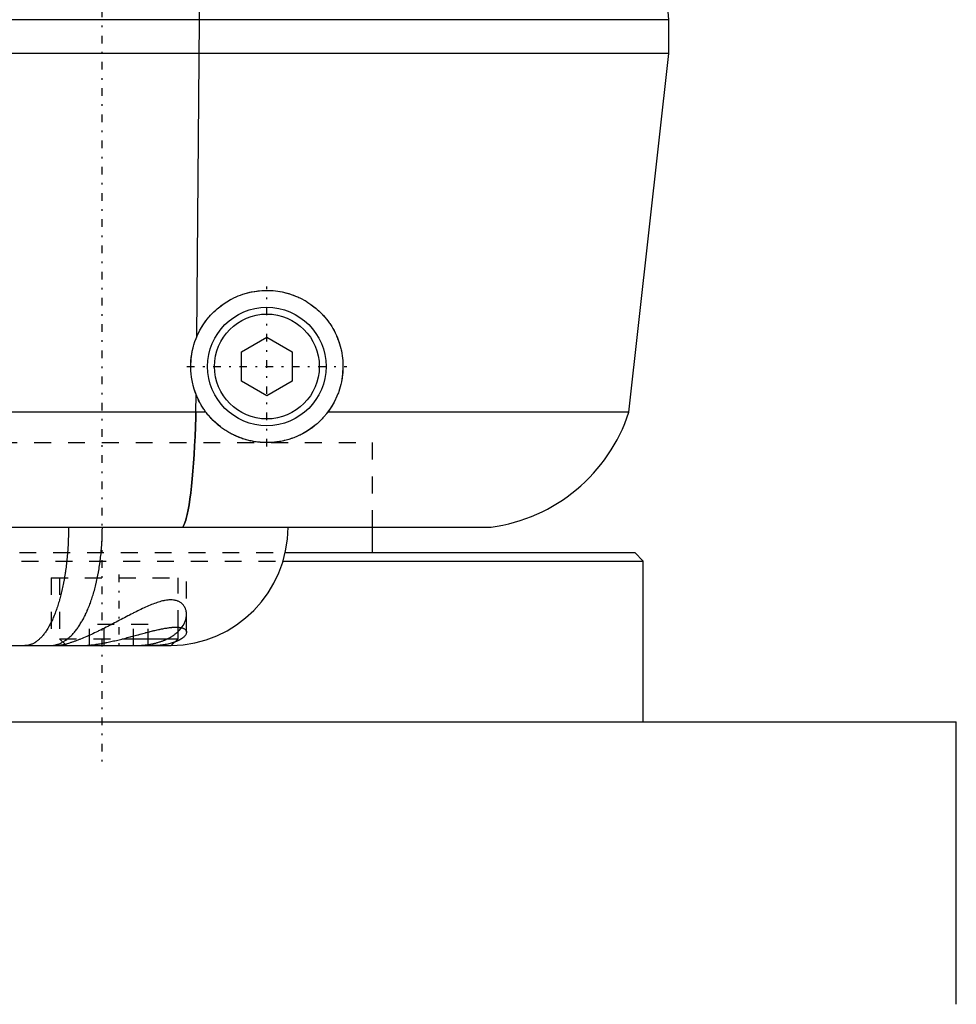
# Model space of a CAD drawing. Extents: x -90 to 90, y -1 to 703.
# Tile 4 of 8: x 24 to 80, y 288 to 347. Entities that reach past the tile are written whole.
import ezdxf

# ---------------------------------------------------------------- set-up
doc = ezdxf.new("R2010")
doc.units = 0
doc.linetypes.add('CENTER', pattern=[1.5, 0.45, -0.5, 0.05, -0.5])
doc.linetypes.add('DASHED', pattern=[2, 1, -1])
for name, color, linetype in [('AM_0', 7, 'CONTINUOUS'), ('AM_3', 7, 'DASHED'), ('AM_7', 7, 'CENTER')]:
    doc.layers.add(name, color=color, linetype=linetype)

msp = doc.modelspace()

# ---------------------------------------------------------------- linework, layer by layer
at = {"layer": 'AM_0', "color": 7, "linetype": 'CONTINUOUS'}
for p, q in [((34.766, 346.5), (34.315, 370.35)), ((62.5, 346.5), (10, 346.5)), ((34.603, 327.747), (34.766, 346.5)), ((62.5, 344.5), (62.5, 346.5)), ((62.5, 344.5), (10, 344.5)), ((60.15, 323.3), (62.5, 344.5)), ((37.25, 326.866), (38.75, 327.732)), ((38.75, 327.732), (40.25, 326.866)), ((37.25, 325.134), (37.25, 326.866)), ((40.25, 326.866), (40.25, 325.134)), ((38.75, 324.268), (37.25, 325.134)), ((40.25, 325.134), (38.75, 324.268)), ((34.559, 323.3), (34.569, 324.336)), ((35.15, 323.3), (10, 323.3)), ((60.15, 323.3), (42.35, 323.3)), ((10, 316.5), (52, 316.5)), ((45, 315), (45, 316.5)), ((39.88, 315), (60.5, 315)), ((61, 314.5), (60.5, 315)), ((39.743, 314.5), (61, 314.5)), ((61, 305), (61, 314.5)), ((33.5, 309.9), (33.5, 310.589)), ((30.209, 309.9), (33.5, 309.9)), ((33.1, 309.5), (33.5, 309.9)), ((10.007, 309.5), (33.1, 309.5)), ((10.011, 305), (79.5, 305)), ((79.5, 288.3), (79.5, 305))]:
    msp.add_line(p, q, dxfattribs=at)
for points in [[(34.603, 327.747, 0), (34.632, 327.815, 0), (34.694, 327.949, 0), (34.76, 328.082, 0), (34.795, 328.147, 0), (34.831, 328.212, 0), (34.906, 328.339, 0), (34.984, 328.463, 0), (35.066, 328.585, 0), (35.152, 328.703, 0), (35.241, 328.817, 0), (35.287, 328.873, 0), (35.333, 328.928, 0), (35.428, 329.036, 0), (35.526, 329.139, 0), (35.625, 329.238, 0), (35.727, 329.334, 0), (35.833, 329.427, 0), (35.887, 329.472, 0), (35.943, 329.517, 0), (36.056, 329.604, 0), (36.172, 329.688, 0), (36.231, 329.729, 0), (36.292, 329.769, 0), (36.414, 329.846, 0), (36.539, 329.919, 0), (36.603, 329.955, 0), (36.667, 329.989, 0), (36.797, 330.054, 0), (36.929, 330.115, 0), (37.063, 330.172, 0), (37.198, 330.224, 0), (37.335, 330.272, 0), (37.404, 330.294, 0), (37.473, 330.315, 0), (37.611, 330.354, 0), (37.751, 330.388, 0), (37.89, 330.417, 0), (38.03, 330.442, 0), (38.17, 330.462, 0), (38.239, 330.471, 0), (38.309, 330.478, 0), (38.447, 330.49, 0), (38.584, 330.497, 0), (38.72, 330.5, 0), (38.854, 330.499, 0), (38.987, 330.494, 0), (39.054, 330.49, 0), (39.121, 330.485, 0), (39.255, 330.472, 0), (39.39, 330.454, 0), (39.524, 330.433, 0), (39.658, 330.407, 0), (39.792, 330.378, 0), (39.859, 330.361, 0), (39.926, 330.344, 0), (40.058, 330.306, 0), (40.19, 330.264, 0), (40.32, 330.217, 0), (40.449, 330.167, 0), (40.576, 330.113, 0), (40.639, 330.084, 0), (40.701, 330.055, 0), (40.824, 329.993, 0), (40.946, 329.928, 0), (41.006, 329.894, 0), (41.065, 329.859, 0), (41.181, 329.787, 0), (41.295, 329.711, 0), (41.351, 329.672, 0), (41.406, 329.632, 0), (41.515, 329.551, 0), (41.62, 329.466, 0), (41.722, 329.379, 0), (41.821, 329.289, 0), (41.916, 329.198, 0), (41.963, 329.151, 0), (42.008, 329.104, 0), (42.097, 329.008, 0), (42.183, 328.909, 0), (42.268, 328.806, 0), (42.35, 328.7, 0), (42.43, 328.59, 0), (42.469, 328.534, 0), (42.507, 328.477, 0), (42.581, 328.361, 0), (42.652, 328.241, 0), (42.72, 328.119, 0), (42.784, 327.994, 0), (42.844, 327.867, 0), (42.873, 327.802, 0), (42.901, 327.737, 0), (42.954, 327.605, 0), (43.003, 327.472, 0), (43.047, 327.336, 0), (43.087, 327.199, 0), (43.123, 327.06, 0), (43.14, 326.991, 0), (43.155, 326.921, 0), (43.182, 326.78, 0), (43.204, 326.639, 0), (43.222, 326.497, 0), (43.236, 326.356, 0), (43.245, 326.214, 0), (43.248, 326.143, 0), (43.249, 326.073, 0), (43.249, 325.932, 0), (43.245, 325.793, 0), (43.241, 325.723, 0), (43.237, 325.653, 0), (43.224, 325.512, 0), (43.206, 325.371, 0), (43.195, 325.3, 0), (43.183, 325.229, 0), (43.156, 325.087, 0), (43.125, 324.945, 0), (43.088, 324.803, 0), (43.047, 324.662, 0), (43.001, 324.523, 0), (42.976, 324.453, 0), (42.95, 324.384, 0), (42.895, 324.248, 0), (42.835, 324.113, 0), (42.771, 323.981, 0), (42.703, 323.85, 0), (42.631, 323.723, 0), (42.594, 323.66, 0), (42.555, 323.598, 0), (42.476, 323.476, 0), (42.393, 323.358, 0), (42.35, 323.3, 0)], [(34.569, 324.336, 0), (34.534, 324.426, 0), (34.47, 324.61, 0), (34.414, 324.796, 0), (34.389, 324.89, 0), (34.366, 324.984, 0), (34.326, 325.175, 0), (34.295, 325.366, 0), (34.272, 325.559, 0), (34.257, 325.753, 0), (34.25, 325.947, 0), (34.25, 326.045, 0), (34.252, 326.142, 0), (34.263, 326.336, 0), (34.281, 326.529, 0), (34.308, 326.722, 0), (34.344, 326.913, 0), (34.387, 327.102, 0), (34.412, 327.196, 0), (34.439, 327.29, 0), (34.499, 327.475, 0), (34.566, 327.657, 0), (34.603, 327.747, 0)], [(35.15, 323.3, 0), (35.131, 323.326, 0), (35.092, 323.378, 0), (35.055, 323.432, 0), (35.036, 323.459, 0), (35.018, 323.486, 0), (34.982, 323.54, 0), (34.946, 323.595, 0), (34.911, 323.651, 0), (34.877, 323.708, 0), (34.844, 323.765, 0), (34.828, 323.794, 0), (34.812, 323.823, 0), (34.78, 323.881, 0), (34.749, 323.94, 0), (34.719, 324, 0), (34.69, 324.06, 0), (34.661, 324.12, 0), (34.648, 324.151, 0), (34.634, 324.181, 0), (34.607, 324.243, 0), (34.582, 324.305, 0), (34.569, 324.336, 0)], [(33.77, 316.5, 0), (33.802, 316.547, 0), (33.865, 316.669, 0), (33.926, 316.828, 0), (33.956, 316.922, 0), (33.985, 317.024, 0), (34.042, 317.256, 0), (34.098, 317.524, 0), (34.151, 317.827, 0), (34.201, 318.162, 0), (34.249, 318.53, 0), (34.272, 318.725, 0), (34.294, 318.927, 0), (34.337, 319.353, 0), (34.377, 319.808, 0), (34.413, 320.289, 0), (34.447, 320.793, 0), (34.478, 321.318, 0), (34.492, 321.588, 0), (34.505, 321.863, 0), (34.529, 322.426, 0), (34.55, 323.005, 0), (34.559, 323.3, 0)], [(42.35, 323.3, 0), (42.325, 323.268, 0), (42.276, 323.204, 0), (42.225, 323.14, 0), (42.199, 323.109, 0), (42.172, 323.078, 0), (42.119, 323.017, 0), (42.065, 322.957, 0), (42.01, 322.898, 0), (41.953, 322.839, 0), (41.896, 322.782, 0), (41.867, 322.754, 0), (41.837, 322.726, 0), (41.778, 322.671, 0), (41.717, 322.617, 0), (41.656, 322.564, 0), (41.594, 322.512, 0), (41.53, 322.462, 0), (41.498, 322.437, 0), (41.466, 322.412, 0), (41.401, 322.364, 0), (41.335, 322.317, 0), (41.302, 322.294, 0), (41.269, 322.271, 0), (41.201, 322.226, 0), (41.133, 322.183, 0), (41.099, 322.162, 0), (41.065, 322.141, 0), (40.995, 322.1, 0), (40.925, 322.061, 0), (40.855, 322.022, 0), (40.783, 321.986, 0), (40.711, 321.95, 0), (40.675, 321.933, 0), (40.639, 321.916, 0), (40.566, 321.883, 0), (40.492, 321.851, 0), (40.418, 321.82, 0), (40.343, 321.791, 0), (40.268, 321.764, 0), (40.23, 321.75, 0), (40.193, 321.738, 0), (40.117, 321.713, 0), (40.041, 321.689, 0), (39.965, 321.667, 0), (39.888, 321.646, 0), (39.811, 321.627, 0), (39.773, 321.618, 0), (39.734, 321.609, 0), (39.657, 321.592, 0), (39.579, 321.577, 0), (39.502, 321.563, 0), (39.424, 321.551, 0), (39.347, 321.54, 0), (39.308, 321.535, 0), (39.269, 321.53, 0), (39.192, 321.522, 0), (39.114, 321.515, 0), (39.037, 321.509, 0), (38.959, 321.505, 0), (38.882, 321.502, 0), (38.843, 321.501, 0), (38.804, 321.5, 0), (38.727, 321.5, 0), (38.651, 321.501, 0), (38.612, 321.502, 0), (38.574, 321.503, 0), (38.497, 321.507, 0), (38.421, 321.512, 0), (38.383, 321.515, 0), (38.345, 321.518, 0), (38.269, 321.526, 0), (38.194, 321.534, 0), (38.119, 321.544, 0), (38.044, 321.556, 0), (37.97, 321.568, 0), (37.933, 321.575, 0), (37.896, 321.582, 0), (37.822, 321.597, 0), (37.748, 321.613, 0), (37.676, 321.63, 0), (37.603, 321.649, 0), (37.531, 321.668, 0), (37.495, 321.679, 0), (37.459, 321.689, 0), (37.388, 321.711, 0), (37.317, 321.734, 0), (37.247, 321.758, 0), (37.177, 321.784, 0), (37.108, 321.81, 0), (37.073, 321.824, 0), (37.039, 321.838, 0), (36.97, 321.867, 0), (36.903, 321.897, 0), (36.835, 321.928, 0), (36.769, 321.96, 0), (36.702, 321.993, 0), (36.67, 322.01, 0), (36.637, 322.027, 0), (36.572, 322.062, 0), (36.507, 322.099, 0), (36.444, 322.136, 0), (36.381, 322.174, 0), (36.318, 322.214, 0), (36.287, 322.234, 0), (36.256, 322.254, 0), (36.195, 322.296, 0), (36.135, 322.338, 0), (36.105, 322.36, 0), (36.075, 322.382, 0), (36.016, 322.426, 0), (35.957, 322.472, 0), (35.928, 322.495, 0), (35.899, 322.518, 0), (35.842, 322.565, 0), (35.786, 322.614, 0), (35.731, 322.663, 0), (35.676, 322.714, 0), (35.622, 322.765, 0), (35.595, 322.791, 0), (35.569, 322.817, 0), (35.516, 322.871, 0), (35.465, 322.925, 0), (35.414, 322.98, 0), (35.364, 323.036, 0), (35.315, 323.093, 0), (35.291, 323.122, 0), (35.267, 323.151, 0), (35.219, 323.21, 0), (35.173, 323.27, 0), (35.15, 323.3, 0)], [(25.908, 309.5, 0), (25.931, 309.5, 0), (25.977, 309.502, 0), (26.024, 309.505, 0), (26.047, 309.507, 0), (26.07, 309.509, 0), (26.116, 309.515, 0), (26.161, 309.522, 0), (26.207, 309.531, 0), (26.253, 309.541, 0), (26.298, 309.553, 0), (26.321, 309.559, 0), (26.344, 309.566, 0), (26.389, 309.58, 0), (26.434, 309.596, 0), (26.479, 309.614, 0), (26.524, 309.632, 0), (26.569, 309.653, 0), (26.591, 309.663, 0), (26.613, 309.674, 0), (26.658, 309.697, 0), (26.702, 309.722, 0), (26.724, 309.735, 0), (26.746, 309.748, 0), (26.79, 309.775, 0), (26.833, 309.804, 0), (26.855, 309.819, 0), (26.877, 309.834, 0), (26.92, 309.866, 0), (26.963, 309.899, 0), (27.005, 309.933, 0), (27.048, 309.969, 0), (27.09, 310.006, 0), (27.111, 310.025, 0), (27.132, 310.045, 0), (27.174, 310.084, 0), (27.216, 310.126, 0), (27.257, 310.168, 0), (27.298, 310.212, 0), (27.338, 310.258, 0), (27.358, 310.281, 0), (27.378, 310.304, 0), (27.418, 310.352, 0), (27.458, 310.401, 0), (27.497, 310.452, 0), (27.536, 310.503, 0), (27.574, 310.556, 0), (27.593, 310.583, 0), (27.612, 310.611, 0), (27.65, 310.666, 0), (27.687, 310.723, 0), (27.724, 310.781, 0), (27.761, 310.84, 0), (27.797, 310.9, 0), (27.815, 310.931, 0), (27.833, 310.962, 0), (27.868, 311.024, 0), (27.903, 311.088, 0), (27.937, 311.153, 0), (27.972, 311.22, 0), (28.005, 311.287, 0), (28.022, 311.321, 0), (28.039, 311.356, 0), (28.071, 311.425, 0), (28.104, 311.496, 0), (28.12, 311.532, 0), (28.136, 311.568, 0), (28.167, 311.641, 0), (28.198, 311.715, 0), (28.213, 311.753, 0), (28.229, 311.79, 0), (28.259, 311.866, 0), (28.288, 311.943, 0), (28.317, 312.021, 0), (28.345, 312.1, 0), (28.373, 312.18, 0), (28.387, 312.22, 0), (28.401, 312.261, 0), (28.428, 312.342, 0), (28.454, 312.425, 0), (28.48, 312.508, 0), (28.505, 312.592, 0), (28.53, 312.677, 0), (28.542, 312.72, 0), (28.554, 312.763, 0), (28.577, 312.85, 0), (28.6, 312.937, 0), (28.623, 313.025, 0), (28.645, 313.114, 0), (28.666, 313.204, 0), (28.676, 313.249, 0), (28.687, 313.295, 0), (28.707, 313.386, 0), (28.727, 313.478, 0), (28.746, 313.571, 0), (28.764, 313.664, 0), (28.782, 313.758, 0), (28.791, 313.805, 0), (28.799, 313.853, 0), (28.816, 313.948, 0), (28.832, 314.044, 0), (28.847, 314.14, 0), (28.862, 314.237, 0), (28.876, 314.334, 0), (28.883, 314.383, 0), (28.89, 314.432, 0), (28.902, 314.53, 0), (28.915, 314.628, 0), (28.921, 314.677, 0), (28.926, 314.727, 0), (28.937, 314.826, 0), (28.948, 314.925, 0), (28.953, 314.975, 0), (28.957, 315.025, 0), (28.966, 315.125, 0), (28.975, 315.226, 0), (28.983, 315.327, 0), (28.99, 315.428, 0), (28.996, 315.529, 0), (28.999, 315.58, 0), (29.002, 315.63, 0), (29.007, 315.732, 0), (29.012, 315.834, 0), (29.016, 315.936, 0), (29.019, 316.038, 0), (29.022, 316.141, 0), (29.023, 316.192, 0), (29.024, 316.243, 0), (29.025, 316.346, 0), (29.026, 316.449, 0), (29.026, 316.5, 0)], [(27.69, 309.5, 0), (27.724, 309.5, 0), (27.792, 309.501, 0), (27.861, 309.503, 0), (27.896, 309.504, 0), (27.931, 309.506, 0), (28.001, 309.509, 0), (28.073, 309.514, 0), (28.145, 309.519, 0), (28.218, 309.525, 0), (28.292, 309.533, 0), (28.329, 309.536, 0), (28.366, 309.54, 0), (28.441, 309.549, 0), (28.516, 309.558, 0), (28.593, 309.569, 0), (28.669, 309.58, 0), (28.746, 309.591, 0), (28.785, 309.597, 0), (28.824, 309.603, 0), (28.902, 309.616, 0), (28.98, 309.63, 0), (29.019, 309.637, 0), (29.058, 309.644, 0), (29.137, 309.659, 0), (29.216, 309.674, 0), (29.256, 309.682, 0), (29.295, 309.69, 0), (29.375, 309.706, 0), (29.454, 309.723, 0), (29.534, 309.74, 0), (29.614, 309.758, 0), (29.694, 309.776, 0), (29.734, 309.785, 0), (29.774, 309.794, 0), (29.854, 309.813, 0), (29.934, 309.832, 0), (30.014, 309.852, 0), (30.094, 309.871, 0), (30.174, 309.891, 0), (30.214, 309.901, 0), (30.254, 309.911, 0), (30.333, 309.932, 0), (30.413, 309.952, 0), (30.492, 309.973, 0), (30.571, 309.993, 0), (30.65, 310.014, 0), (30.689, 310.025, 0), (30.729, 310.035, 0), (30.807, 310.056, 0), (30.885, 310.077, 0), (30.962, 310.098, 0), (31.04, 310.118, 0), (31.116, 310.139, 0), (31.155, 310.149, 0), (31.193, 310.159, 0), (31.269, 310.18, 0), (31.344, 310.2, 0), (31.419, 310.22, 0), (31.494, 310.24, 0), (31.568, 310.259, 0), (31.605, 310.269, 0), (31.641, 310.279, 0), (31.714, 310.297, 0), (31.786, 310.316, 0), (31.822, 310.325, 0), (31.858, 310.334, 0), (31.929, 310.352, 0), (31.999, 310.369, 0), (32.033, 310.378, 0), (32.068, 310.386, 0), (32.136, 310.403, 0), (32.204, 310.418, 0), (32.271, 310.434, 0), (32.337, 310.448, 0), (32.402, 310.463, 0), (32.435, 310.47, 0), (32.467, 310.476, 0), (32.53, 310.489, 0), (32.593, 310.501, 0), (32.654, 310.513, 0), (32.715, 310.524, 0), (32.774, 310.534, 0), (32.803, 310.539, 0), (32.832, 310.543, 0), (32.89, 310.552, 0), (32.946, 310.56, 0), (33, 310.567, 0), (33.054, 310.573, 0), (33.106, 310.578, 0), (33.132, 310.581, 0), (33.157, 310.583, 0), (33.206, 310.587, 0), (33.255, 310.589, 0), (33.301, 310.591, 0), (33.347, 310.592, 0), (33.391, 310.593, 0), (33.412, 310.592, 0), (33.434, 310.592, 0), (33.475, 310.59, 0), (33.515, 310.588, 0), (33.553, 310.585, 0), (33.59, 310.581, 0), (33.626, 310.575, 0), (33.643, 310.573, 0), (33.66, 310.57, 0), (33.692, 310.563, 0), (33.723, 310.556, 0), (33.738, 310.551, 0), (33.752, 310.547, 0), (33.78, 310.538, 0), (33.805, 310.528, 0), (33.818, 310.523, 0), (33.83, 310.518, 0), (33.852, 310.507, 0), (33.873, 310.495, 0), (33.893, 310.482, 0), (33.911, 310.469, 0), (33.927, 310.455, 0), (33.934, 310.448, 0), (33.941, 310.44, 0), (33.954, 310.425, 0), (33.966, 310.41, 0), (33.975, 310.394, 0), (33.984, 310.377, 0), (33.99, 310.36, 0), (33.993, 310.351, 0), (33.995, 310.342, 0), (33.998, 310.324, 0), (34, 310.306, 0), (34, 310.296, 0)], [(34, 310.296, 0), (33.999, 310.281, 0), (33.995, 310.249, 0), (33.986, 310.216, 0), (33.98, 310.199, 0), (33.973, 310.183, 0), (33.956, 310.149, 0), (33.934, 310.115, 0), (33.908, 310.08, 0), (33.877, 310.046, 0), (33.842, 310.011, 0), (33.824, 309.994, 0), (33.804, 309.977, 0), (33.761, 309.942, 0), (33.713, 309.909, 0), (33.662, 309.875, 0), (33.607, 309.843, 0), (33.547, 309.811, 0), (33.516, 309.795, 0), (33.484, 309.78, 0), (33.416, 309.75, 0), (33.345, 309.721, 0), (33.308, 309.707, 0)]]:
    msp.add_polyline3d(points, dxfattribs=at)
for radius in [3.5, 3.1]:
    msp.add_circle((38.75, 326), radius, dxfattribs=at)
for centre, radius, start, end in [((-12.298, 341.001), 75, 4.20483, 13.10025), ((50.645, 326.408), 10, 277.78649, 341.89377), ((33, 316.5), 7, 270.82447, 0)]:
    msp.add_arc(centre, radius, start, end, dxfattribs=at)
at = {"layer": 'AM_3', "color": 6, "linetype": 'DASHED'}
for p, q in [((-45, 321.5), (45, 321.5)), ((-45, 321.5), (45, 321.5)), ((45, 316.5), (45, 321.5)), ((-39.88, 315), (39.88, 315)), ((-39.743, 314.5), (39.743, 314.5)), ((26, 313.5), (26, 309.5)), ((26, 313.5), (34, 313.5)), ((26.5, 313.5), (26.5, 309.9)), ((33.5, 310.589), (33.5, 313.5)), ((34, 310.296), (34, 313.5)), ((28.268, 309.5), (28.268, 310.75)), ((31.732, 310.75), (28.268, 310.75)), ((29.134, 309.5), (29.134, 310.75)), ((30.866, 309.5), (30.866, 310.75)), ((31.732, 309.5), (31.732, 310.75)), ((26.5, 309.9), (26.9, 309.5)), ((26.5, 309.9), (30.209, 309.9))]:
    msp.add_line(p, q, dxfattribs=at)
for points in [[(34.559, 323.3, 0), (34.55, 323.005, 0), (34.529, 322.426, 0), (34.505, 321.863, 0), (34.492, 321.589, 0), (34.478, 321.319, 0), (34.447, 320.794, 0), (34.413, 320.29, 0), (34.377, 319.809, 0), (34.337, 319.354, 0), (34.295, 318.928, 0), (34.272, 318.725, 0), (34.249, 318.53, 0), (34.201, 318.163, 0), (34.151, 317.828, 0), (34.098, 317.525, 0), (34.043, 317.257, 0), (33.985, 317.024, 0), (33.956, 316.922, 0), (33.926, 316.828, 0), (33.865, 316.669, 0), (33.802, 316.547, 0), (33.77, 316.5, 0)], [(27.027, 316.5, 0), (27.027, 316.449, 0), (27.027, 316.346, 0), (27.026, 316.243, 0), (27.025, 316.192, 0), (27.024, 316.141, 0), (27.022, 316.039, 0), (27.019, 315.937, 0), (27.016, 315.835, 0), (27.012, 315.733, 0), (27.008, 315.631, 0), (27.006, 315.581, 0), (27.003, 315.53, 0), (26.998, 315.429, 0), (26.992, 315.328, 0), (26.985, 315.227, 0), (26.978, 315.127, 0), (26.971, 315.027, 0), (26.967, 314.977, 0), (26.963, 314.927, 0), (26.954, 314.828, 0), (26.945, 314.729, 0), (26.941, 314.679, 0), (26.936, 314.63, 0), (26.926, 314.532, 0), (26.915, 314.434, 0), (26.909, 314.385, 0), (26.904, 314.336, 0), (26.892, 314.239, 0), (26.88, 314.143, 0), (26.867, 314.046, 0), (26.854, 313.951, 0), (26.84, 313.855, 0), (26.833, 313.808, 0), (26.826, 313.761, 0), (26.811, 313.667, 0), (26.796, 313.574, 0), (26.78, 313.481, 0), (26.764, 313.389, 0), (26.748, 313.298, 0), (26.739, 313.252, 0), (26.73, 313.207, 0), (26.713, 313.118, 0), (26.695, 313.029, 0), (26.676, 312.94, 0), (26.657, 312.853, 0), (26.638, 312.766, 0), (26.628, 312.723, 0), (26.618, 312.681, 0), (26.597, 312.596, 0), (26.577, 312.511, 0), (26.555, 312.428, 0), (26.533, 312.346, 0), (26.511, 312.264, 0), (26.5, 312.224, 0), (26.489, 312.183, 0), (26.466, 312.104, 0), (26.442, 312.025, 0), (26.418, 311.947, 0), (26.394, 311.87, 0), (26.369, 311.794, 0), (26.356, 311.756, 0), (26.344, 311.719, 0), (26.318, 311.644, 0), (26.292, 311.571, 0), (26.279, 311.535, 0), (26.266, 311.499, 0), (26.239, 311.428, 0), (26.212, 311.359, 0), (26.198, 311.324, 0), (26.184, 311.29, 0), (26.156, 311.223, 0), (26.128, 311.156, 0), (26.099, 311.091, 0), (26.071, 311.027, 0), (26.041, 310.965, 0), (26.026, 310.934, 0), (26.012, 310.903, 0), (25.982, 310.843, 0), (25.951, 310.783, 0), (25.921, 310.725, 0), (25.89, 310.669, 0), (25.859, 310.613, 0), (25.843, 310.586, 0), (25.827, 310.559, 0), (25.795, 310.506, 0), (25.763, 310.454, 0), (25.73, 310.403, 0), (25.698, 310.354, 0), (25.665, 310.306, 0), (25.648, 310.283, 0), (25.631, 310.26, 0), (25.598, 310.214, 0), (25.564, 310.17, 0), (25.53, 310.127, 0), (25.495, 310.086, 0), (25.46, 310.046, 0), (25.443, 310.026, 0), (25.426, 310.007, 0), (25.39, 309.97, 0), (25.355, 309.934, 0), (25.32, 309.9, 0), (25.284, 309.867, 0), (25.248, 309.835, 0), (25.23, 309.82, 0), (25.212, 309.805, 0), (25.176, 309.776, 0), (25.139, 309.749, 0), (25.121, 309.735, 0), (25.103, 309.723, 0), (25.066, 309.698, 0), (25.029, 309.675, 0), (25.011, 309.664, 0), (24.992, 309.653, 0), (24.955, 309.633, 0), (24.918, 309.614, 0), (24.88, 309.596, 0), (24.843, 309.58, 0), (24.805, 309.566, 0), (24.786, 309.559, 0), (24.767, 309.553, 0), (24.729, 309.541, 0), (24.691, 309.531, 0), (24.653, 309.522, 0), (24.615, 309.515, 0), (24.576, 309.509, 0), (24.557, 309.507, 0), (24.538, 309.505, 0), (24.499, 309.502, 0), (24.461, 309.5, 0), (24.442, 309.5, 0)], [(34, 311.352, 0), (34, 311.377, 0), (33.997, 311.426, 0), (33.992, 311.474, 0), (33.989, 311.498, 0), (33.985, 311.522, 0), (33.976, 311.568, 0), (33.964, 311.613, 0), (33.95, 311.658, 0), (33.933, 311.701, 0), (33.915, 311.743, 0), (33.905, 311.763, 0), (33.894, 311.783, 0), (33.87, 311.823, 0), (33.844, 311.861, 0), (33.816, 311.898, 0), (33.785, 311.933, 0), (33.752, 311.967, 0), (33.734, 311.983, 0), (33.716, 311.999, 0), (33.678, 312.029, 0), (33.637, 312.057, 0), (33.615, 312.07, 0), (33.593, 312.083, 0), (33.547, 312.106, 0), (33.499, 312.128, 0), (33.474, 312.137, 0), (33.448, 312.146, 0), (33.395, 312.162, 0), (33.34, 312.176, 0), (33.282, 312.187, 0), (33.223, 312.195, 0), (33.161, 312.2, 0), (33.129, 312.202, 0), (33.096, 312.202, 0), (33.03, 312.202, 0), (32.961, 312.199, 0), (32.889, 312.193, 0), (32.817, 312.184, 0), (32.743, 312.172, 0), (32.705, 312.165, 0), (32.667, 312.157, 0), (32.59, 312.141, 0), (32.512, 312.121, 0), (32.433, 312.099, 0), (32.352, 312.076, 0), (32.271, 312.049, 0), (32.23, 312.036, 0), (32.188, 312.021, 0), (32.104, 311.991, 0), (32.02, 311.959, 0), (31.934, 311.925, 0), (31.847, 311.89, 0), (31.759, 311.852, 0), (31.715, 311.833, 0), (31.67, 311.813, 0), (31.58, 311.773, 0), (31.489, 311.731, 0), (31.397, 311.688, 0), (31.305, 311.644, 0), (31.211, 311.598, 0), (31.164, 311.575, 0), (31.117, 311.552, 0), (31.021, 311.505, 0), (30.926, 311.456, 0), (30.877, 311.432, 0), (30.829, 311.407, 0), (30.732, 311.357, 0), (30.634, 311.307, 0), (30.585, 311.281, 0), (30.536, 311.256, 0), (30.437, 311.205, 0), (30.338, 311.153, 0), (30.239, 311.101, 0), (30.14, 311.049, 0), (30.04, 310.997, 0), (29.991, 310.971, 0), (29.941, 310.945, 0), (29.841, 310.893, 0), (29.742, 310.841, 0), (29.642, 310.789, 0), (29.543, 310.738, 0), (29.444, 310.687, 0), (29.394, 310.661, 0), (29.345, 310.636, 0), (29.246, 310.586, 0), (29.148, 310.536, 0), (29.05, 310.487, 0), (28.952, 310.439, 0), (28.855, 310.391, 0), (28.807, 310.367, 0), (28.758, 310.344, 0), (28.662, 310.298, 0), (28.567, 310.252, 0), (28.472, 310.208, 0), (28.378, 310.164, 0), (28.284, 310.121, 0), (28.238, 310.1, 0), (28.192, 310.08, 0), (28.1, 310.039, 0), (28.009, 310, 0), (27.919, 309.961, 0), (27.83, 309.924, 0), (27.743, 309.889, 0), (27.699, 309.871, 0), (27.656, 309.854, 0), (27.571, 309.821, 0), (27.487, 309.789, 0), (27.446, 309.774, 0), (27.405, 309.759, 0), (27.325, 309.731, 0), (27.246, 309.704, 0), (27.208, 309.691, 0), (27.17, 309.678, 0), (27.094, 309.655, 0), (27.021, 309.632, 0), (26.95, 309.612, 0), (26.881, 309.593, 0), (26.813, 309.576, 0), (26.78, 309.568, 0), (26.748, 309.561, 0), (26.686, 309.547, 0), (26.625, 309.535, 0), (26.568, 309.525, 0), (26.513, 309.517, 0), (26.46, 309.51, 0), (26.435, 309.507, 0), (26.41, 309.505, 0), (26.363, 309.502, 0), (26.319, 309.5, 0), (26.297, 309.5, 0)], [(30.821, 309.5, 0), (30.847, 309.5, 0), (30.9, 309.5, 0), (30.953, 309.501, 0), (30.979, 309.502, 0), (31.006, 309.502, 0), (31.058, 309.504, 0), (31.11, 309.506, 0), (31.162, 309.508, 0), (31.214, 309.511, 0), (31.266, 309.514, 0), (31.292, 309.516, 0), (31.317, 309.518, 0), (31.368, 309.522, 0), (31.419, 309.527, 0), (31.469, 309.532, 0), (31.519, 309.537, 0), (31.569, 309.543, 0), (31.594, 309.546, 0), (31.618, 309.549, 0), (31.667, 309.555, 0), (31.716, 309.562, 0), (31.74, 309.566, 0), (31.764, 309.57, 0), (31.812, 309.577, 0), (31.859, 309.586, 0), (31.883, 309.59, 0), (31.906, 309.594, 0), (31.953, 309.603, 0), (31.999, 309.613, 0), (32.045, 309.623, 0), (32.091, 309.633, 0), (32.136, 309.644, 0), (32.158, 309.649, 0), (32.18, 309.655, 0), (32.225, 309.666, 0), (32.269, 309.678, 0), (32.312, 309.69, 0), (32.355, 309.703, 0), (32.397, 309.716, 0), (32.418, 309.723, 0), (32.439, 309.729, 0), (32.48, 309.743, 0), (32.521, 309.757, 0), (32.561, 309.772, 0), (32.6, 309.786, 0), (32.639, 309.802, 0), (32.659, 309.809, 0), (32.678, 309.817, 0), (32.716, 309.833, 0), (32.754, 309.849, 0), (32.791, 309.865, 0), (32.827, 309.882, 0), (32.863, 309.899, 0), (32.881, 309.908, 0), (32.899, 309.917, 0), (32.933, 309.934, 0), (32.968, 309.952, 0), (33.002, 309.971, 0), (33.035, 309.989, 0), (33.068, 310.008, 0), (33.084, 310.017, 0), (33.1, 310.027, 0), (33.131, 310.047, 0), (33.162, 310.066, 0), (33.178, 310.076, 0), (33.193, 310.086, 0), (33.223, 310.106, 0), (33.252, 310.127, 0), (33.267, 310.137, 0), (33.281, 310.147, 0), (33.31, 310.168, 0), (33.337, 310.19, 0), (33.365, 310.211, 0), (33.391, 310.233, 0), (33.417, 310.254, 0), (33.43, 310.265, 0), (33.443, 310.276, 0), (33.468, 310.299, 0), (33.492, 310.321, 0), (33.573, 310.401, 0), (33.695, 310.542, 0), (33.796, 310.687, 0), (33.877, 310.836, 0), (33.91, 310.911, 0), (33.938, 310.986, 0), (33.978, 311.135, 0), (33.998, 311.281, 0), (34, 311.352, 0)], [(33.308, 309.707, 0), (33.279, 309.697, 0), (33.22, 309.677, 0), (33.159, 309.658, 0), (33.127, 309.648, 0), (33.095, 309.639, 0), (33.03, 309.622, 0), (32.962, 309.605, 0), (32.893, 309.59, 0), (32.821, 309.576, 0), (32.748, 309.562, 0), (32.711, 309.556, 0), (32.673, 309.55, 0), (32.596, 309.54, 0), (32.517, 309.53, 0), (32.437, 309.522, 0), (32.355, 309.515, 0), (32.271, 309.509, 0), (32.229, 309.507, 0), (32.186, 309.505, 0), (32.099, 309.502, 0), (32.01, 309.5, 0), (31.965, 309.5, 0)]]:
    msp.add_polyline3d(points, dxfattribs=at)
msp.add_circle((38.75, 326), 4.5, dxfattribs=at)
msp.add_arc((33, 316.5), 7, 270, 270.82447, dxfattribs=at)
at = {"layer": 'AM_7', "color": 4, "linetype": 'CENTER'}
for p, q in [((29, 390.5), (29, 302.5)), ((38.75, 321.275), (38.75, 330.725)), ((34.025, 326), (43.475, 326)), ((30, 313.7), (30, 309.3))]:
    msp.add_line(p, q, dxfattribs=at)

doc.saveas('drawing.dxf')
